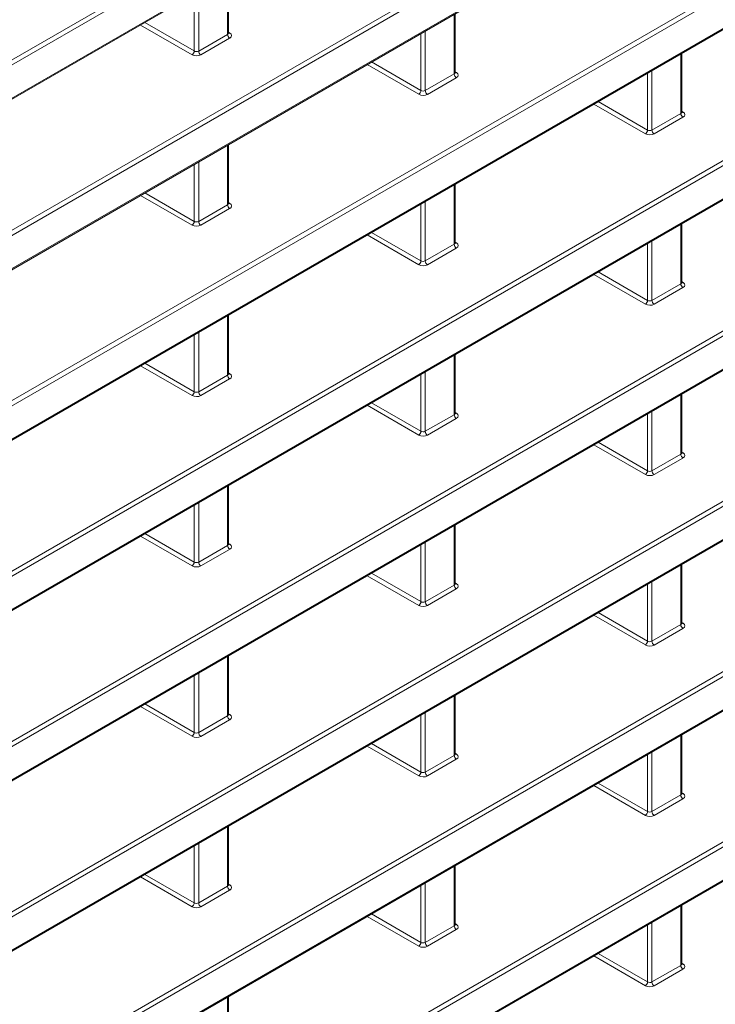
# Model space of a CAD drawing. Header units: millimetres. Extents: x 0 to 1118, y 0 to 864.
# Tile 84 of 156: x 974 to 985, y 304 to 319. Entities that reach past the tile are written whole.
import ezdxf

# ---------------------------------------------------------------- set-up
doc = ezdxf.new("R2010")
doc.units = ezdxf.units.MM

msp = doc.modelspace()

# ---------------------------------------------------------------- linework, layer by layer
at = {"color": 9, "linetype": 'Continuous', "lineweight": 0}
for p, q in [((969.771, 316.432), (1005.319, 336.954)), ((1005.354, 336.893), (969.806, 316.372)), ((969.806, 315.839), (1005.354, 336.361)), ((969.771, 313.708), (1005.319, 334.23)), ((1005.354, 334.169), (969.806, 313.647)), ((969.806, 313.115), (1005.354, 333.637)), ((969.771, 310.984), (1005.319, 331.506)), ((1005.354, 331.445), (969.806, 310.923)), ((969.806, 310.391), (1005.354, 330.913)), ((969.771, 308.26), (1005.319, 328.782)), ((1005.354, 328.721), (969.806, 308.199)), ((969.806, 307.667), (1005.354, 328.189)), ((969.771, 305.536), (1005.319, 326.058)), ((1005.354, 325.997), (969.806, 305.475)), ((969.806, 304.943), (1005.354, 325.465)), ((969.771, 302.812), (1005.319, 323.334)), ((1005.354, 323.273), (969.806, 302.751)), ((969.806, 302.219), (1005.354, 322.741)), ((969.771, 300.088), (1005.319, 320.61)), ((1005.354, 320.549), (969.806, 300.027)), ((977.344, 319.221), (977.344, 320.174)), ((969.806, 299.495), (1005.354, 320.017)), ((976.883, 319.908), (976.883, 318.955)), ((976.813, 318.956), (976.813, 319.868)), ((976.024, 319.412), (976.813, 318.956)), ((980.968, 318.589), (980.968, 319.542)), ((976.777, 318.895), (975.953, 319.371)), ((977.358, 319.256), (977.38, 319.243)), ((980.507, 319.276), (980.507, 318.323)), ((976.883, 318.955), (977.344, 319.221)), ((977.378, 319.161), (976.918, 318.894)), ((980.437, 318.324), (980.437, 319.235)), ((979.648, 318.78), (980.437, 318.324)), ((984.592, 317.957), (984.592, 318.91)), ((968.151, 296.429), (1006.709, 318.688)), ((1006.744, 318.627), (968.186, 296.368)), ((980.401, 318.263), (979.577, 318.739)), ((980.982, 318.624), (981.004, 318.611)), ((984.131, 318.644), (984.131, 317.691)), ((980.507, 318.323), (980.968, 318.589)), ((981.002, 318.529), (980.541, 318.262)), ((984.061, 317.692), (984.061, 318.603)), ((983.271, 318.148), (984.061, 317.692)), ((969.157, 296.396), (1006.744, 318.095)), ((984.025, 317.631), (983.201, 318.107)), ((984.606, 317.992), (984.627, 317.979)), ((984.131, 317.691), (984.592, 317.957)), ((984.626, 317.896), (984.165, 317.63)), ((977.344, 316.497), (977.344, 317.45)), ((976.813, 316.232), (976.813, 317.143)), ((976.883, 317.184), (976.883, 316.231)), ((980.968, 315.865), (980.968, 316.818)), ((976.777, 316.171), (975.953, 316.647)), ((976.024, 316.688), (976.813, 316.232)), ((976.883, 316.231), (977.344, 316.497)), ((977.378, 316.436), (976.918, 316.17)), ((977.358, 316.532), (977.38, 316.519)), ((980.437, 315.6), (980.437, 316.511)), ((980.507, 316.552), (980.507, 315.599)), ((984.592, 315.233), (984.592, 316.186)), ((980.401, 315.539), (979.577, 316.015)), ((979.648, 316.056), (980.437, 315.6)), ((980.507, 315.599), (980.968, 315.865)), ((981.002, 315.804), (980.541, 315.538)), ((980.982, 315.9), (981.004, 315.887)), ((984.061, 314.968), (984.061, 315.879)), ((984.131, 315.92), (984.131, 314.967)), ((984.025, 314.907), (983.201, 315.383)), ((983.271, 315.424), (984.061, 314.968)), ((984.131, 314.967), (984.592, 315.233)), ((984.626, 315.172), (984.165, 314.906)), ((984.606, 315.268), (984.627, 315.255)), ((977.344, 313.773), (977.344, 314.726)), ((976.813, 313.508), (976.813, 314.419)), ((976.883, 314.46), (976.883, 313.507)), ((980.968, 313.141), (980.968, 314.094)), ((976.777, 313.447), (975.953, 313.923)), ((976.024, 313.964), (976.813, 313.508)), ((976.883, 313.507), (977.344, 313.773)), ((977.358, 313.808), (977.38, 313.795)), ((980.437, 312.876), (980.437, 313.787)), ((980.507, 313.828), (980.507, 312.875)), ((977.378, 313.712), (976.918, 313.446)), ((984.592, 312.509), (984.592, 313.462)), ((980.401, 312.815), (979.577, 313.291)), ((979.648, 313.332), (980.437, 312.876)), ((980.507, 312.875), (980.968, 313.141)), ((980.982, 313.176), (981.004, 313.163)), ((984.061, 312.244), (984.061, 313.155)), ((984.131, 313.196), (984.131, 312.243)), ((981.002, 313.08), (980.541, 312.814)), ((984.025, 312.183), (983.201, 312.659)), ((983.271, 312.7), (984.061, 312.244)), ((984.131, 312.243), (984.592, 312.509)), ((984.606, 312.544), (984.627, 312.531)), ((984.626, 312.448), (984.165, 312.182)), ((977.344, 311.049), (977.344, 312.002)), ((976.813, 310.784), (976.813, 311.695)), ((976.883, 311.736), (976.883, 310.783)), ((976.024, 311.24), (976.813, 310.784)), ((980.968, 310.417), (980.968, 311.37)), ((976.777, 310.723), (975.953, 311.199)), ((977.358, 311.084), (977.38, 311.071)), ((980.507, 311.104), (980.507, 310.151)), ((976.883, 310.783), (977.344, 311.049)), ((977.378, 310.988), (976.918, 310.722)), ((980.437, 310.152), (980.437, 311.063)), ((979.648, 310.608), (980.437, 310.152)), ((984.592, 309.785), (984.592, 310.738)), ((980.401, 310.091), (979.577, 310.567)), ((980.982, 310.452), (981.004, 310.439)), ((984.131, 310.472), (984.131, 309.519)), ((980.507, 310.151), (980.968, 310.417)), ((981.002, 310.356), (980.541, 310.09)), ((984.061, 309.52), (984.061, 310.431)), ((983.271, 309.976), (984.061, 309.52)), ((984.025, 309.459), (983.201, 309.935)), ((984.606, 309.82), (984.627, 309.807)), ((984.131, 309.519), (984.592, 309.785)), ((984.626, 309.724), (984.165, 309.458)), ((977.344, 308.325), (977.344, 309.278)), ((976.813, 308.06), (976.813, 308.971)), ((976.883, 309.012), (976.883, 308.059)), ((980.968, 307.693), (980.968, 308.646)), ((976.777, 307.999), (975.953, 308.475)), ((976.024, 308.516), (976.813, 308.06)), ((976.883, 308.059), (977.344, 308.325)), ((977.378, 308.264), (976.918, 307.998)), ((977.358, 308.36), (977.38, 308.347)), ((980.437, 307.428), (980.437, 308.339)), ((980.507, 308.38), (980.507, 307.427)), ((984.592, 307.061), (984.592, 308.014)), ((980.401, 307.367), (979.577, 307.843)), ((979.648, 307.884), (980.437, 307.428)), ((980.507, 307.427), (980.968, 307.693)), ((981.002, 307.632), (980.541, 307.366)), ((980.982, 307.728), (981.004, 307.715)), ((984.061, 306.796), (984.061, 307.707)), ((984.131, 307.748), (984.131, 306.795)), ((984.025, 306.735), (983.201, 307.211)), ((983.271, 307.252), (984.061, 306.796)), ((984.131, 306.795), (984.592, 307.061)), ((984.626, 307), (984.165, 306.734)), ((984.606, 307.096), (984.627, 307.083)), ((977.344, 305.601), (977.344, 306.554)), ((976.813, 305.336), (976.813, 306.247)), ((976.883, 306.288), (976.883, 305.335)), ((980.968, 304.969), (980.968, 305.922)), ((976.777, 305.275), (975.953, 305.751)), ((976.024, 305.792), (976.813, 305.336)), ((976.883, 305.335), (977.344, 305.601)), ((977.358, 305.636), (977.38, 305.623)), ((980.437, 304.704), (980.437, 305.615)), ((980.507, 305.656), (980.507, 304.703)), ((977.378, 305.54), (976.918, 305.274)), ((984.592, 304.337), (984.592, 305.29)), ((980.401, 304.643), (979.577, 305.119)), ((979.648, 305.16), (980.437, 304.704)), ((980.507, 304.703), (980.968, 304.969)), ((980.982, 305.004), (981.004, 304.99)), ((984.061, 304.072), (984.061, 304.983)), ((984.131, 305.024), (984.131, 304.071)), ((981.002, 304.908), (980.541, 304.642)), ((984.025, 304.011), (983.201, 304.487)), ((983.271, 304.528), (984.061, 304.072)), ((984.131, 304.071), (984.592, 304.337)), ((984.606, 304.372), (984.627, 304.358)), ((984.626, 304.276), (984.165, 304.01)), ((977.344, 302.877), (977.344, 303.83))]:
    msp.add_line(p, q, dxfattribs=at)
at = {"color": 7, "linetype": 'Continuous', "lineweight": 15}
for p, q in [((969.795, 315.816), (1005.344, 336.338)), ((969.795, 313.092), (1005.344, 333.614)), ((969.795, 310.368), (1005.344, 330.89)), ((969.795, 307.644), (1005.344, 328.166)), ((969.795, 304.92), (1005.344, 325.442)), ((969.795, 302.196), (1005.344, 322.718)), ((977.358, 319.242), (977.358, 320.182)), ((969.795, 299.472), (1005.344, 319.994)), ((980.982, 318.61), (980.982, 319.55)), ((984.606, 317.978), (984.606, 318.918)), ((969.226, 296.419), (1006.733, 318.072)), ((977.358, 316.518), (977.358, 317.458)), ((980.982, 315.886), (980.982, 316.826)), ((984.606, 315.254), (984.606, 316.194)), ((977.358, 313.794), (977.358, 314.734)), ((980.982, 313.162), (980.982, 314.102)), ((984.606, 312.53), (984.606, 313.47)), ((977.358, 311.07), (977.358, 312.01)), ((980.982, 310.438), (980.982, 311.378)), ((984.606, 309.806), (984.606, 310.746)), ((977.358, 308.346), (977.358, 309.286)), ((980.982, 307.714), (980.982, 308.654)), ((984.606, 307.082), (984.606, 308.022)), ((977.358, 305.622), (977.358, 306.562)), ((980.982, 304.99), (980.982, 305.93)), ((984.606, 304.358), (984.606, 305.298)), ((977.358, 302.898), (977.358, 303.838))]:
    msp.add_line(p, q, dxfattribs=at)
at = {"color": 9, "linetype": 'Continuous', "lineweight": 0}
for centre, radius, start, end in [((977.421, 319.225), 0.077, 182.6523, 236.7703), ((977.364, 319.266), 0.0278, 257.8973, 303.5269), ((976.734, 318.961), 0.0793, 303.5222, 356.4778), ((976.96, 318.959), 0.077, 182.6523, 236.7703), ((981.045, 318.593), 0.077, 182.6523, 236.7703), ((980.988, 318.634), 0.0278, 257.8973, 303.5269), ((980.358, 318.329), 0.0793, 303.5222, 356.4778), ((980.584, 318.327), 0.077, 182.6523, 236.7703), ((984.668, 317.961), 0.077, 182.6523, 236.7703), ((984.612, 318.002), 0.0278, 257.8973, 303.5269), ((983.981, 317.697), 0.0793, 303.5222, 356.4778), ((984.208, 317.695), 0.077, 182.6523, 236.7703), ((977.421, 316.501), 0.077, 182.6523, 236.7703), ((977.364, 316.542), 0.0278, 257.8973, 303.5269), ((976.734, 316.237), 0.0793, 303.5222, 356.4778), ((976.96, 316.235), 0.077, 182.6523, 236.7703), ((981.045, 315.869), 0.077, 182.6523, 236.7703), ((980.988, 315.91), 0.0278, 257.8973, 303.5269), ((980.358, 315.605), 0.0793, 303.5222, 356.4778), ((980.584, 315.603), 0.077, 182.6523, 236.7703), ((984.668, 315.237), 0.077, 182.6523, 236.7703), ((984.612, 315.278), 0.0278, 257.8973, 303.5269), ((983.981, 314.973), 0.0793, 303.5222, 356.4778), ((984.208, 314.971), 0.077, 182.6523, 236.7703), ((977.421, 313.777), 0.077, 182.6523, 236.7703), ((977.364, 313.818), 0.0278, 257.8973, 303.5269), ((976.734, 313.513), 0.0793, 303.5222, 356.4778), ((976.96, 313.511), 0.077, 182.6523, 236.7703), ((981.045, 313.145), 0.077, 182.6523, 236.7703), ((980.988, 313.186), 0.0278, 257.8973, 303.5269), ((980.358, 312.881), 0.0793, 303.5222, 356.4778), ((980.584, 312.879), 0.077, 182.6523, 236.7703), ((984.668, 312.513), 0.077, 182.6523, 236.7703), ((984.612, 312.554), 0.0278, 257.8973, 303.5269), ((983.981, 312.249), 0.0793, 303.5222, 356.4778), ((984.208, 312.247), 0.077, 182.6523, 236.7703), ((977.364, 311.094), 0.0278, 257.8973, 303.5269), ((977.421, 311.053), 0.077, 182.6523, 236.7703), ((976.734, 310.789), 0.0793, 303.5222, 356.4778), ((976.96, 310.787), 0.077, 182.6523, 236.7703), ((980.988, 310.462), 0.0278, 257.8973, 303.5269), ((981.045, 310.421), 0.077, 182.6523, 236.7703), ((980.358, 310.157), 0.0793, 303.5222, 356.4778), ((980.584, 310.155), 0.077, 182.6523, 236.7703), ((984.612, 309.83), 0.0278, 257.8973, 303.5269), ((984.668, 309.789), 0.077, 182.6523, 236.7703), ((983.981, 309.525), 0.0793, 303.5222, 356.4778), ((984.208, 309.523), 0.077, 182.6523, 236.7703), ((977.421, 308.329), 0.077, 182.6523, 236.7703), ((977.364, 308.37), 0.0278, 257.8973, 303.5269), ((976.734, 308.065), 0.0793, 303.5222, 356.4778), ((976.96, 308.063), 0.077, 182.6523, 236.7703), ((981.045, 307.697), 0.077, 182.6523, 236.7703), ((980.988, 307.738), 0.0278, 257.8973, 303.5269), ((980.358, 307.433), 0.0793, 303.5222, 356.4778), ((980.584, 307.431), 0.077, 182.6523, 236.7703), ((984.668, 307.065), 0.077, 182.6523, 236.7703), ((984.612, 307.106), 0.0278, 257.8973, 303.5269), ((983.981, 306.801), 0.0793, 303.5222, 356.4778), ((984.208, 306.799), 0.077, 182.6523, 236.7703), ((977.421, 305.605), 0.077, 182.6523, 236.7703), ((977.364, 305.646), 0.0278, 257.8973, 303.5269), ((976.734, 305.341), 0.0793, 303.5222, 356.4778), ((976.96, 305.339), 0.077, 182.6523, 236.7703), ((981.045, 304.973), 0.077, 182.6523, 236.7703), ((980.988, 305.014), 0.0278, 257.8973, 303.5269), ((980.358, 304.709), 0.0793, 303.5222, 356.4778), ((980.584, 304.707), 0.077, 182.6523, 236.7703), ((984.668, 304.341), 0.077, 182.6523, 236.7703), ((984.612, 304.382), 0.0278, 257.8973, 303.5269), ((983.981, 304.077), 0.0793, 303.5222, 356.4778), ((984.208, 304.075), 0.077, 182.6523, 236.7703)]:
    msp.add_arc(centre, radius, start, end, dxfattribs=at)
for centre, major_axis, ratio, start_param, end_param in [((977.308, 319.243), (0.05, -0.0016), 0.597067, 5.516493, 6.301891), ((977.308, 319.203), (0.1, -0.0015), 0.587275, 5.506822, 7.060165), ((976.847, 318.977), (0.05, -0.0016), 0.597067, 3.96315, 5.516493), ((976.847, 318.937), (0.1, -0.0015), 0.587275, 3.953479, 5.506822), ((980.932, 318.611), (0.05, -0.0016), 0.597067, 5.516493, 6.301891), ((980.932, 318.571), (0.1, -0.0015), 0.587275, 5.506822, 7.060165), ((980.471, 318.345), (0.05, -0.0016), 0.597067, 3.96315, 5.516493), ((980.471, 318.305), (0.1, -0.0015), 0.587275, 3.953479, 5.506822), ((984.556, 317.979), (0.05, -0.0016), 0.597067, 5.516493, 6.301891), ((984.556, 317.939), (0.1, -0.0015), 0.587275, 5.506822, 7.060165), ((984.095, 317.713), (0.05, -0.0016), 0.597067, 3.96315, 5.516493), ((984.095, 317.673), (0.1, -0.0015), 0.587275, 3.953479, 5.506822), ((977.308, 316.519), (0.05, -0.0016), 0.597067, 5.516493, 6.301891), ((977.308, 316.479), (0.1, -0.0015), 0.587275, 5.506822, 7.060165), ((976.847, 316.213), (0.1, -0.0015), 0.587275, 3.953479, 5.506822), ((976.847, 316.253), (0.05, -0.0016), 0.597067, 3.96315, 5.516493), ((980.932, 315.887), (0.05, -0.0016), 0.597067, 5.516493, 6.301891), ((980.932, 315.847), (0.1, -0.0015), 0.587275, 5.506822, 7.060165), ((980.471, 315.581), (0.1, -0.0015), 0.587275, 3.953479, 5.506822), ((980.471, 315.621), (0.05, -0.0016), 0.597067, 3.96315, 5.516493), ((984.556, 315.255), (0.05, -0.0016), 0.597067, 5.516493, 6.301891), ((984.556, 315.215), (0.1, -0.0015), 0.587275, 5.506822, 7.060165), ((984.095, 314.949), (0.1, -0.0015), 0.587275, 3.953479, 5.506822), ((984.095, 314.989), (0.05, -0.0016), 0.597067, 3.96315, 5.516493), ((977.308, 313.795), (0.05, -0.0016), 0.597067, 5.516493, 6.301891), ((977.308, 313.755), (0.1, -0.0015), 0.587275, 5.506822, 7.060165), ((976.847, 313.489), (0.1, -0.0015), 0.587275, 3.953479, 5.506822), ((976.847, 313.529), (0.05, -0.0016), 0.597067, 3.96315, 5.516493), ((980.932, 313.163), (0.05, -0.0016), 0.597067, 5.516493, 6.301891), ((980.932, 313.123), (0.1, -0.0015), 0.587275, 5.506822, 7.060165), ((980.471, 312.857), (0.1, -0.0015), 0.587275, 3.953479, 5.506822), ((980.471, 312.897), (0.05, -0.0016), 0.597067, 3.96315, 5.516493), ((984.556, 312.531), (0.05, -0.0016), 0.597067, 5.516493, 6.301891), ((984.556, 312.491), (0.1, -0.0015), 0.587275, 5.506822, 7.060165), ((984.095, 312.225), (0.1, -0.0015), 0.587275, 3.953479, 5.506822), ((984.095, 312.265), (0.05, -0.0016), 0.597067, 3.96315, 5.516493), ((977.308, 311.071), (0.05, -0.0016), 0.597067, 5.516493, 6.301891), ((977.308, 311.031), (0.1, -0.0015), 0.587275, 5.506822, 7.060165), ((976.847, 310.805), (0.05, -0.0016), 0.597067, 3.96315, 5.516493), ((976.847, 310.765), (0.1, -0.0015), 0.587275, 3.953479, 5.506822), ((980.932, 310.439), (0.05, -0.0016), 0.597067, 5.516493, 6.301891), ((980.932, 310.399), (0.1, -0.0015), 0.587275, 5.506822, 7.060165), ((980.471, 310.173), (0.05, -0.0016), 0.597067, 3.96315, 5.516493), ((980.471, 310.133), (0.1, -0.0015), 0.587275, 3.953479, 5.506822), ((984.556, 309.807), (0.05, -0.0016), 0.597067, 5.516493, 6.301891), ((984.556, 309.767), (0.1, -0.0015), 0.587275, 5.506822, 7.060165), ((984.095, 309.541), (0.05, -0.0016), 0.597067, 3.96315, 5.516493), ((984.095, 309.5), (0.1, -0.0015), 0.587275, 3.953479, 5.506822), ((977.308, 308.347), (0.05, -0.0016), 0.597067, 5.516493, 6.301891), ((977.308, 308.307), (0.1, -0.0015), 0.587275, 5.506822, 7.060165), ((976.847, 308.04), (0.1, -0.0015), 0.587275, 3.953479, 5.506822), ((976.847, 308.081), (0.05, -0.0016), 0.597067, 3.96315, 5.516493), ((980.932, 307.715), (0.05, -0.0016), 0.597067, 5.516493, 6.301891), ((980.932, 307.674), (0.1, -0.0015), 0.587275, 5.506822, 7.060165), ((980.471, 307.408), (0.1, -0.0015), 0.587275, 3.953479, 5.506822), ((980.471, 307.449), (0.05, -0.0016), 0.597067, 3.96315, 5.516493), ((984.556, 307.083), (0.05, -0.0016), 0.597067, 5.516493, 6.301891), ((984.556, 307.042), (0.1, -0.0015), 0.587275, 5.506822, 7.060165), ((984.095, 306.776), (0.1, -0.0015), 0.587275, 3.953479, 5.506822), ((984.095, 306.817), (0.05, -0.0016), 0.597067, 3.96315, 5.516493), ((977.308, 305.623), (0.05, -0.0016), 0.597067, 5.516493, 6.301891), ((977.308, 305.582), (0.1, -0.0015), 0.587275, 5.506822, 7.060165), ((976.847, 305.316), (0.1, -0.0015), 0.587275, 3.953479, 5.506822), ((976.847, 305.357), (0.05, -0.0016), 0.597067, 3.96315, 5.516493), ((980.932, 304.991), (0.05, -0.0016), 0.597067, 5.516493, 6.301891), ((980.932, 304.95), (0.1, -0.0015), 0.587275, 5.506822, 7.060165), ((980.471, 304.684), (0.1, -0.0015), 0.587275, 3.953479, 5.506822), ((980.471, 304.725), (0.05, -0.0016), 0.597067, 3.96315, 5.516493), ((984.556, 304.359), (0.05, -0.0016), 0.597067, 5.516493, 6.301891), ((984.556, 304.318), (0.1, -0.0015), 0.587275, 5.506822, 7.060165), ((984.095, 304.052), (0.1, -0.0015), 0.587275, 3.953479, 5.506822), ((984.095, 304.093), (0.05, -0.0016), 0.597067, 3.96315, 5.516493)]:
    msp.add_ellipse(centre, major_axis=major_axis, ratio=ratio, start_param=start_param, end_param=end_param, dxfattribs=at)
at = {"color": 7, "linetype": 'Continuous', "lineweight": 15}
for points in [[(977.359, 319.237), (977.359, 319.237), (977.36, 319.236), (977.358, 319.241), (977.358, 319.242), (977.358, 319.242)], [(980.983, 318.605), (980.983, 318.605), (980.984, 318.604), (980.982, 318.609), (980.982, 318.61), (980.982, 318.61)], [(984.607, 317.973), (984.607, 317.973), (984.608, 317.972), (984.606, 317.976), (984.606, 317.978), (984.606, 317.978)], [(977.359, 316.513), (977.359, 316.512), (977.36, 316.512), (977.358, 316.516), (977.358, 316.518), (977.358, 316.518)], [(980.983, 315.881), (980.983, 315.88), (980.984, 315.88), (980.982, 315.884), (980.982, 315.886), (980.982, 315.886)], [(984.607, 315.249), (984.607, 315.248), (984.608, 315.248), (984.606, 315.252), (984.606, 315.254), (984.606, 315.254)], [(977.359, 313.789), (977.359, 313.788), (977.36, 313.788), (977.358, 313.792), (977.358, 313.794), (977.358, 313.794)], [(980.983, 313.157), (980.983, 313.156), (980.984, 313.156), (980.982, 313.16), (980.982, 313.162), (980.982, 313.162)], [(984.607, 312.525), (984.607, 312.524), (984.608, 312.524), (984.606, 312.528), (984.606, 312.53), (984.606, 312.53)], [(977.359, 311.065), (977.359, 311.064), (977.36, 311.064), (977.358, 311.068), (977.358, 311.07), (977.358, 311.07)], [(980.983, 310.432), (980.983, 310.432), (980.984, 310.432), (980.982, 310.436), (980.982, 310.438), (980.982, 310.438)], [(984.607, 309.8), (984.607, 309.8), (984.608, 309.8), (984.606, 309.804), (984.606, 309.806), (984.606, 309.806)], [(977.359, 308.34), (977.359, 308.34), (977.36, 308.34), (977.358, 308.344), (977.358, 308.346), (977.358, 308.346)], [(980.983, 307.708), (980.983, 307.708), (980.984, 307.708), (980.982, 307.712), (980.982, 307.714), (980.982, 307.714)], [(984.607, 307.076), (984.607, 307.076), (984.608, 307.076), (984.606, 307.08), (984.606, 307.082), (984.606, 307.082)], [(977.359, 305.616), (977.359, 305.616), (977.36, 305.616), (977.358, 305.62), (977.358, 305.622), (977.358, 305.622)], [(980.983, 304.984), (980.983, 304.984), (980.984, 304.984), (980.982, 304.988), (980.982, 304.99), (980.982, 304.99)], [(984.607, 304.352), (984.607, 304.352), (984.608, 304.352), (984.606, 304.356), (984.606, 304.358), (984.606, 304.358)]]:
    msp.add_open_spline(points, degree=3, knots=[0, 0, 0, 0, 0.251447, 0.972188, 1, 1, 1, 1], dxfattribs=at)

doc.saveas('drawing.dxf')
